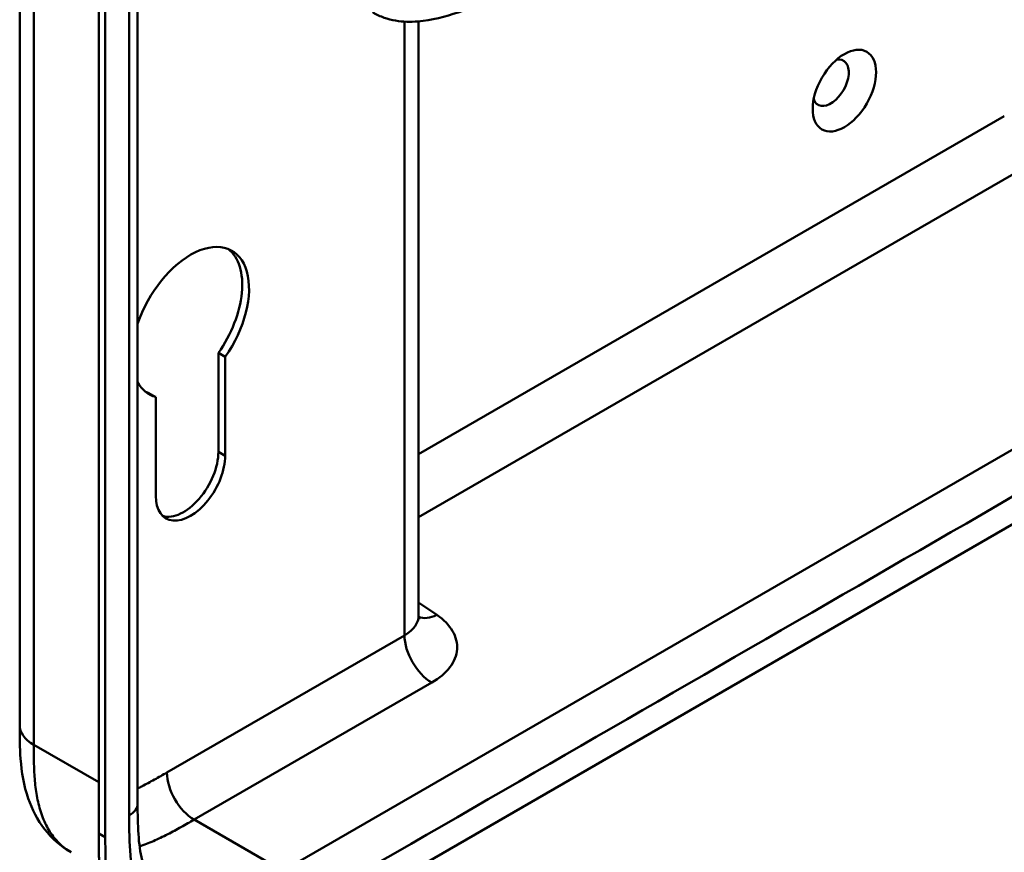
# Model space of a CAD drawing. Header units: millimetres. Extents: x 20 to 833, y 20 to 574.
# Tile 7 of 19: x 367 to 408, y 84 to 119. Entities that reach past the tile are written whole.
import ezdxf

# ---------------------------------------------------------------- set-up
doc = ezdxf.new("R2010")
doc.units = ezdxf.units.MM
doc.header["$LTSCALE"] = 2
doc.layers.add('Sichtbare Kanten(DIN)', color=7, linetype='Continuous', lineweight=50)
doc.layers.add('Sichtbare tangentiale Kanten(DIN)', color=7, linetype='Continuous', lineweight=50)

msp = doc.modelspace()

# ---------------------------------------------------------------- linework, layer by layer
at = {"layer": 'Sichtbare Kanten(DIN)'}
for p, q in [((372.051, 148.057), (372.051, 86.189)), ((370.435, 84.959), (370.435, 147.48)), ((370.71, 147.322), (370.71, 84.801)), ((383.72, 118.69), (383.72, 94.004)), ((378.64, 80.632), (423.466, 106.512)), ((375.688, 104.753), (375.405, 104.916)), ((375.405, 100.809), (375.405, 104.916)), ((375.688, 104.753), (375.688, 100.646)), ((372.803, 103.087), (372.52, 103.251)), ((372.803, 98.98), (372.803, 103.087)), ((367.154, 89.455), (367.154, 89.455)), ((372.051, 86.189), (372.051, 86.189))]:
    msp.add_line(p, q, dxfattribs=at)
msp.add_ellipse((401.398, 115.816), major_axis=(0.93, 1.611), ratio=0.57735, dxfattribs=at)
for centre, major_axis, start_param, end_param in [((400.833, 116.143), (-0.53, -0.918), 5.82728, 9.880683), ((374.245, 106.182), (1.72, 2.979), 4.561759, 8.19308), ((373.963, 106.345), (1.72, 2.979), 4.561759, 6.200871), ((374.245, 106.182), (-1.72, -2.979), 5.944087, 6.433735), ((373.963, 106.345), (-1.72, -2.979), 0.082315, 0.15055), ((374.245, 99.813), (-1.02, -1.767), 5.497787, 8.63938), ((373.963, 99.977), (-1.02, -1.767), 0.139096, 2.356194)]:
    msp.add_ellipse(centre, major_axis=major_axis, ratio=0.57735, start_param=start_param, end_param=end_param, dxfattribs=at)
for points, knots in [([(367.154, 89.455), (367.154, 100.341), (367.154, 111.228), (367.154, 131.851), (367.154, 141.587), (367.154, 151.323)], [0, 0, 0, 0, 10, 10, 18.94314, 18.94314, 18.94314, 18.94314]), ([(428.662, 146.124), (428.663, 146.123), (428.663, 146.123), (428.663, 146.122), (428.663, 146.121), (428.663, 146.12), (428.663, 146.12), (428.663, 146.118), (428.664, 146.118), (428.664, 146.116), (428.664, 146.115), (428.664, 146.113), (428.665, 146.111), (428.665, 146.108), (428.666, 146.105), (428.667, 146.099), (428.668, 146.094), (428.67, 146.08), (428.672, 146.071), (428.677, 146.037), (428.681, 146.012), (428.693, 145.918), (428.7, 145.851), (428.713, 145.584), (428.698, 145.391), (428.583, 144.831), (428.413, 144.473), (427.896, 143.762), (427.524, 143.411), (426.556, 142.672), (425.922, 142.298), (423.729, 141.02), (422.168, 140.112), (415.926, 136.477), (411.244, 133.751), (403.052, 128.98), (399.541, 126.936), (393.397, 123.358), (390.832, 121.787), (387.27, 119.833), (386.36, 119.389), (384.828, 118.888), (384.262, 118.734), (383.38, 118.663), (383.066, 118.671), (382.602, 118.75), (382.444, 118.79), (382.212, 118.871), (382.135, 118.902), (382.019, 118.955), (381.981, 118.974), (381.923, 119.004), (381.903, 119.014), (381.873, 119.031), (381.863, 119.036), (381.847, 119.045), (381.842, 119.048), (381.834, 119.053), (381.831, 119.055), (381.827, 119.057), (381.825, 119.058), (381.822, 119.06), (381.821, 119.061), (381.819, 119.061)], [0, 0, 0, 0, 0.000812, 0.000812, 0.001159, 0.001159, 0.001709, 0.001709, 0.00226, 0.00226, 0.00297, 0.00297, 0.004051, 0.004051, 0.005946, 0.005946, 0.009784, 0.009784, 0.018899, 0.018899, 0.044942, 0.044942, 0.123041, 0.123041, 0.357876, 0.357876, 0.819393, 0.819393, 1.341428, 1.341428, 2.016287, 2.016287, 3.678544, 3.678544, 8.665313, 8.665313, 12.40539, 12.40539, 15.210451, 15.210451, 16.085372, 16.085372, 16.55485, 16.55485, 16.809473, 16.809473, 16.944798, 16.944798, 17.014076, 17.014076, 17.049094, 17.049094, 17.066817, 17.066817, 17.075861, 17.075861, 17.080537, 17.080537, 17.082986, 17.082986, 17.084274, 17.084274, 17.085621, 17.085621, 17.085621, 17.085621]), ([(383.72, 94.004), (383.72, 93.931), (383.745, 93.868), (383.749, 93.862), (383.749, 93.862), (383.749, 93.862)], [0, 0, 0, 0, 0.2297393, 0.2297393, 0.2417181, 0.2417181, 0.2417181, 0.2417181]), ([(369.289, 84.174), (368.865, 84.418), (368.487, 84.75), (367.892, 85.516), (367.665, 85.953), (367.327, 86.937), (367.234, 87.497), (367.155, 88.525), (367.154, 89), (367.154, 89.455)], [0, 0, 0, 0, 0.43777, 0.43777, 0.869336, 0.869336, 1.36639, 1.36639, 1.78514, 1.78514, 1.78514, 1.78514]), ([(372.051, 86.189), (372.051, 85.326), (372.077, 84.486), (372.312, 83.54), (372.415, 83.277), (372.714, 82.742), (372.927, 82.534), (373.168, 82.395)], [0, 0, 0, 0, 0.793105, 0.793105, 1.173513, 1.173513, 1.750739, 1.750739, 1.750739, 1.750739]), ([(372.344, 79.672), (372.283, 79.707), (372.101, 79.821), (371.874, 79.999), (371.609, 80.254), (371.416, 80.484), (371.198, 80.801), (371.044, 81.08), (370.876, 81.454), (370.763, 81.776), (370.648, 82.2), (370.576, 82.556), (370.516, 82.971), (370.487, 83.255), (370.466, 83.543), (370.455, 83.736), (370.446, 83.98), (370.441, 84.176), (370.437, 84.421), (370.436, 84.666), (370.435, 84.862), (370.435, 84.959)], [-0.4787048, -0.4787048, -0.4787048, -0.4787048, -0.4583375, -0.4166713, -0.3958382, -0.354172, -0.3333389, -0.2916727, -0.2708396, -0.2291735, -0.2083404, -0.1666742, -0.1458411, -0.1145915, -0.1041749, -0.0833418, -0.0729253, -0.0520922, -0.0416756, -0.0208425, -0.0000095, -0.0000095, -0.0000095, -0.0000095]), ([(370.71, 84.801), (370.71, 84.703), (370.71, 84.508), (370.711, 84.263), (370.715, 84.018), (370.72, 83.822), (370.73, 83.578), (370.74, 83.385), (370.762, 83.097), (370.79, 82.813), (370.85, 82.397), (370.922, 82.042), (371.037, 81.617), (371.151, 81.296), (371.318, 80.921), (371.472, 80.643), (371.69, 80.325), (371.884, 80.096), (372.148, 79.84), (372.377, 79.661), (372.682, 79.471), (372.942, 79.345), (373.283, 79.221), (373.569, 79.148), (373.941, 79.091), (374.249, 79.072), (374.646, 79.081), (374.971, 79.114), (375.386, 79.187), (375.723, 79.271), (376.107, 79.39), (376.365, 79.484), (376.624, 79.587), (376.796, 79.661), (377.012, 79.758), (377.185, 79.84), (377.401, 79.947), (377.573, 80.036), (377.832, 80.173), (378.174, 80.363), (378.471, 80.534), (378.64, 80.632)], [0.0000095, 0.0000095, 0.0000095, 0.0000095, 0.0208425, 0.0416756, 0.0520922, 0.0729253, 0.0833418, 0.1041749, 0.1145915, 0.1458411, 0.1666742, 0.2083404, 0.2291735, 0.2708396, 0.2916727, 0.3333389, 0.354172, 0.3958382, 0.4166713, 0.4583375, 0.4791706, 0.5208368, 0.5416698, 0.583336, 0.6041691, 0.6458353, 0.6666684, 0.7083346, 0.7291677, 0.7708339, 0.7916669, 0.8229166, 0.8333331, 0.8541662, 0.8645828, 0.8854159, 0.8958324, 0.9166655, 0.927082, 0.9583317, 0.9999979, 0.9999979, 0.9999979, 0.9999979])]:
    msp.add_open_spline(points, degree=3, knots=knots, dxfattribs=at)
at = {"layer": 'Sichtbare tangentiale Kanten(DIN)'}
for p, q in [((383.134, 93.187), (383.134, 118.681)), ((383.72, 100.711), (408.04, 114.752)), ((383.72, 98.098), (409.166, 112.789)), ((419.065, 107.074), (378.075, 83.408)), ((375.688, 100.646), (375.405, 100.809)), ((384.477, 94.033), (383.72, 94.555)), ((373.266, 87.49), (383.134, 93.187)), ((374.397, 85.531), (384.265, 91.228)), ((367.74, 88.638), (370.435, 87.082)), ((378.075, 83.408), (374.398, 85.531)), ((370.71, 84.801), (370.435, 84.959))]:
    msp.add_line(p, q, dxfattribs=at)
for points, degree in [([(367.74, 150.506), (367.74, 119.572), (367.74, 88.638)], 2), ([(371.7, 147.567), (371.7, 126.944), (371.7, 106.322), (371.7, 85.699)], 3), ([(378.923, 81.938), (392.587, 89.827), (406.25, 97.715), (419.914, 105.604)], 3), ([(383.134, 93.187), (383.523, 93.412), (383.72, 93.708), (383.72, 94.004)], 3), ([(384.477, 94.033), (384.194, 93.896), (383.933, 93.872), (383.725, 93.944)], 3), ([(384.265, 91.228), (383.64, 91.589), (383.134, 92.466), (383.134, 93.187)], 3), ([(367.74, 88.638), (367.349, 88.864), (367.154, 89.159), (367.154, 89.455)], 3), ([(373.266, 87.49), (373.266, 86.769), (373.772, 85.891), (374.397, 85.531)], 3), ([(372.051, 86.189), (372.051, 86.012), (371.934, 85.834), (371.7, 85.699)], 3)]:
    msp.add_open_spline(points, degree=degree, dxfattribs=at)
for points, knots in [([(384.265, 91.228), (384.58, 91.41), (384.837, 91.626), (385.015, 91.86), (385.193, 92.094), (385.297, 92.351), (385.316, 92.607), (385.336, 92.862), (385.271, 93.124), (385.129, 93.366), (384.987, 93.608), (384.764, 93.836), (384.477, 94.033)], [0, 0, 0, 0, 0.25, 0.25, 0.25, 0.5, 0.5, 0.5, 0.75, 0.75, 0.75, 1, 1, 1, 1]), ([(367.74, 88.638), (367.74, 88.433), (367.74, 88.222), (367.743, 88.012), (367.747, 87.779), (367.756, 87.547), (367.771, 87.323), (367.788, 87.079), (367.814, 86.843), (367.851, 86.615), (367.889, 86.379), (367.94, 86.151), (368.006, 85.932), (368.072, 85.711), (368.154, 85.501), (368.252, 85.308), (368.35, 85.113), (368.463, 84.935), (368.592, 84.775), (368.72, 84.615), (368.864, 84.474), (369.021, 84.353), (369.106, 84.287), (369.195, 84.227), (369.289, 84.174)], [0, 0, 0, 0, 0.200333, 0.200333, 0.200333, 0.423418, 0.423418, 0.423418, 0.666166, 0.666166, 0.666166, 0.918702, 0.918702, 0.918702, 1.172126, 1.172126, 1.172126, 1.426817, 1.426817, 1.426817, 1.680705, 1.680705, 1.680705, 1.818494, 1.818494, 1.818494, 1.818494]), ([(372.051, 86.826), (372.11, 86.855), (372.168, 86.884), (372.228, 86.914), (372.23, 86.916), (372.233, 86.917), (372.235, 86.918), (372.321, 86.962), (372.404, 87.006), (372.489, 87.052), (372.577, 87.099), (372.664, 87.147), (372.751, 87.196), (372.924, 87.292), (373.095, 87.391), (373.266, 87.49)], [2.5295232, 2.5295232, 2.5295232, 2.5295232, 2.5912707, 2.5912707, 2.5912707, 2.5934316, 2.5934316, 2.5934316, 2.6826872, 2.6826872, 2.6826872, 2.7744645, 2.7744645, 2.7744645, 2.9560325, 2.9560325, 2.9560325, 2.9560325]), ([(371.7, 85.699), (371.7, 85.66), (371.7, 85.621), (371.7, 85.549), (371.7, 85.517), (371.7, 85.451), (371.7, 85.419), (371.701, 85.223), (371.703, 85.061), (371.707, 84.9)], [60.4984537, 60.4984537, 60.4984537, 60.4984537, 60.5342773, 60.5342773, 60.5642722, 60.5642722, 60.5942671, 60.5942671, 60.7442414, 60.7442414, 60.7442414, 60.7442414]), ([(372.132, 84.423), (372.321, 84.485), (372.513, 84.559), (372.903, 84.726), (373.101, 84.821), (373.488, 85.018), (373.677, 85.121), (374.044, 85.326), (374.221, 85.429), (374.397, 85.531)], [2.8046412, 2.8046412, 2.8046412, 2.8046412, 3.0086633, 3.0086633, 3.2132608, 3.2132608, 3.4049969, 3.4049969, 3.584828, 3.584828, 3.584828, 3.584828]), ([(371.707, 84.9), (371.714, 84.608), (371.728, 84.353), (371.751, 84.102), (371.751, 84.098), (371.752, 84.094), (371.752, 84.089), (371.776, 83.835), (371.811, 83.583), (371.859, 83.343), (371.859, 83.341), (371.859, 83.339), (371.86, 83.337), (371.908, 83.096), (371.969, 82.864), (372.044, 82.646), (372.044, 82.645), (372.044, 82.644), (372.045, 82.643), (372.196, 82.206), (372.406, 81.817), (372.664, 81.505), (372.823, 81.313), (373.004, 81.144), (373.202, 81.003)], [60.744241, 60.744241, 60.744241, 60.744241, 60.992687, 60.992687, 60.992687, 60.996983, 60.996983, 60.996983, 61.249514, 61.249514, 61.249514, 61.251636, 61.251636, 61.251636, 61.505377, 61.505377, 61.505377, 61.506519, 61.506519, 61.506519, 62.017834, 62.017834, 62.017834, 62.33301, 62.33301, 62.33301, 62.33301])]:
    msp.add_open_spline(points, degree=3, knots=knots, dxfattribs=at)

doc.saveas('drawing.dxf')
